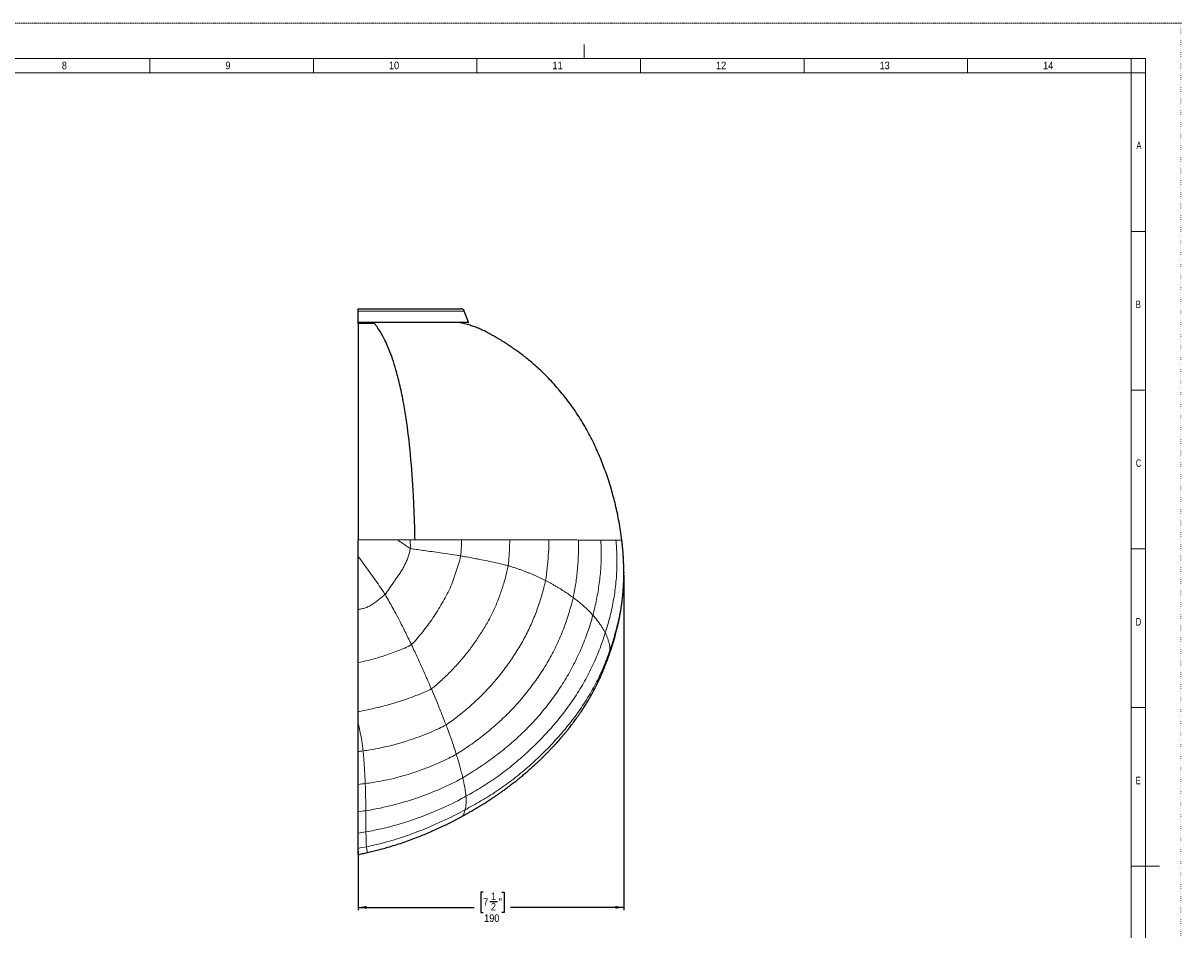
# Model space of a CAD drawing. Header units: millimetres. Extents: x 0 to 1682, y 0 to 1188.
# Tile 7 of 7: x 867 to 1682, y 549 to 1188. Entities that reach past the tile are written whole.
import ezdxf

# ---------------------------------------------------------------- set-up
doc = ezdxf.new("R2010")
doc.units = ezdxf.units.MM
doc.header["$LTSCALE"] = 2
doc.header["$PDSIZE"] = -1
doc.linetypes.add('SLD-Punti', pattern=[0.635, 0, -0.635])
doc.linetypes.add('SLD-Solido', pattern=[0])
doc.layers.add('FORMAT', color=7, linetype='SLD-Solido')
doc.styles.add('SLDTEXTSTYLE2', font='ARIALN.TTF', dxfattribs={"width": 0.87})
doc.styles.add('SLDTEXTSTYLE3', font='GOTHIC.TTF', dxfattribs={"width": 0.913})
doc.dimstyles.new('SLDDIMSTYLE0', dxfattribs={"dimtxt": 5.291667, "dimasz": 6, "dimexe": 0, "dimexo": 0.0625, "dimgap": 1.322917, "dimtad": 0, "dimdec": 1, "dimrnd": 1e-09, "dimzin": 12, "dimdsep": 46, "dimtxsty": 'SLDTEXTSTYLE3', "dimsah": 1, "dimcen": 0.09, "dimadec": 0, "dimazin": 3, "dimtfac": 1, "dimtdec": 1, "dimtofl": 0, "dimtmove": 0, "dimatfit": 3, "dimfxl": 1, "dimfrac": 2, "dimtolj": 1, "dimtzin": 12, "dimarcsym": 0})

# ---------------------------------------------------------------- blocks, each defined once
blk = doc.blocks.new('_D_3')
at = {"layer": 'FORMAT', "color": 7}
for p, q in [((1289.82, 798.99), (1289.82, 563.08)), ((1102.73, 604.65), (1102.73, 563.08)), ((1190.8, 575.74), (1189.19, 575.74)), ((1189.19, 575.74), (1189.19, 561.48)), ((1203.92, 575.74), (1205.53, 575.74)), ((1205.53, 575.74), (1205.53, 561.48)), ((1102.73, 565.08), (1184.55, 565.08)), ((1195.48, 569.16), (1200.95, 569.16)), ((1289.82, 565.08), (1210.16, 565.08)), ((1189.19, 561.48), (1190.8, 561.48)), ((1205.53, 561.48), (1203.92, 561.48))]:
    blk.add_line(p, q, dxfattribs=at)
for points in [[(1102.73, 565.08), (1108.73, 564.08), (1108.73, 566.08)], [(1289.82, 565.08), (1283.82, 566.08), (1283.82, 564.08)]]:
    blk.add_solid(points, dxfattribs=at)
at = {"layer": 'FORMAT', "color": 7, "attachment_point": 1, "style": 'SLDTEXTSTYLE3'}
for s, insert, char_height in [('7', (1190.8, 571.45), 5.29), ('1', (1196.26, 575.45), 5.29), ('"', (1201.73, 571.45), 5.29), ('2', (1196.26, 568.24), 5.29), ('190', (1191.49, 560.11), 5.292)]:
    blk.add_mtext(s, dxfattribs=dict(at, insert=insert, char_height=char_height))

msp = doc.modelspace()

# ---------------------------------------------------------------- linework, layer by layer
at = {"color": 7, "linetype": 'SLD-Punti', "lineweight": 18}
for q in [(0, 1188), (1682, 0)]:
    msp.add_line((1682, 1188), q, dxfattribs=at)
at = {"color": 7, "linetype": 'SLD-Solido', "lineweight": 18}
for p, q in [((1262, 1173), (1262, 1163)), ((1657, 1163), (25, 1163)), ((956.14, 1153), (956.14, 1163)), ((1071.29, 1153), (1071.29, 1163)), ((1186.43, 1153), (1186.43, 1163)), ((1301.57, 1153), (1301.57, 1163)), ((1416.72, 1153), (1416.72, 1163)), ((1531.86, 1153), (1531.86, 1163)), ((1647, 1153), (1647, 1163)), ((1657, 25), (1657, 1163)), ((1647, 1153), (35, 1153)), ((1647, 35), (1647, 1153)), ((1647, 1153), (1657, 1153)), ((1647, 1041.2), (1657, 1041.2)), ((1647, 929.4), (1657, 929.4)), ((1647, 817.6), (1657, 817.6)), ((1647, 705.8), (1657, 705.8)), ((1647, 594), (1657, 594)), ((1647, 594), (1667, 594))]:
    msp.add_line(p, q, dxfattribs=at)
at = {"color": 7, "linetype": 'SLD-Solido', "lineweight": 25}
for p, q in [((1102.73, 986.75), (1175.18, 986.75)), ((1102.73, 985.18), (1102.73, 986.75)), ((1102.73, 977.26), (1102.73, 985.18)), ((1180.5, 977.26), (1177.46, 985.18)), ((1102.73, 976.99), (1102.73, 977.26)), ((1180.31, 976.99), (1102.73, 976.99)), ((1102.73, 976.35), (1102.73, 976.94)), ((1288.42, 823.75), (1288.43, 823.75)), ((1175.76, 629.12), (1175.86, 629.19)), ((1109.34, 603.68), (1115.97, 605.29))]:
    msp.add_line(p, q, dxfattribs=at)
at = {"color": 8, "linetype": 'SLD-Solido', "lineweight": 18}
for p, q in [((1102.73, 985.18), (1177.46, 985.18)), ((1102.73, 977.26), (1180.5, 977.26)), ((1115.99, 605.31), (1109.34, 603.68)), ((1109.35, 603.69), (1109.34, 603.68))]:
    msp.add_line(p, q, dxfattribs=at)
at = {"color": 7, "linetype": 'SLD-Solido', "lineweight": 25}
for centre, radius, start, end in [((1175.18, 984.31), 2.45, 21, 90), ((1180.31, 977.19), 0.2, 270, 21)]:
    msp.add_arc(centre, radius, start, end, dxfattribs=at)
for points, knots in [([(1102.73, 976.35), (1102.73, 976.09), (1102.73, 975.83), (1102.73, 975.3), (1102.73, 974.48), (1102.73, 973.59), (1102.73, 971.74), (1102.73, 970.4), (1102.73, 967.51), (1102.73, 965.97), (1102.73, 963.49), (1102.73, 962.64), (1102.73, 960.89), (1102.73, 959.99), (1102.73, 958.12), (1102.73, 957.15), (1102.73, 955.13), (1102.73, 954.07), (1102.73, 950.79), (1102.73, 948.43), (1102.73, 945.27), (1102.73, 944.62), (1102.73, 943.32), (1102.73, 942.66), (1102.73, 940.65), (1102.73, 939.27), (1102.73, 936.45), (1102.73, 935.01), (1102.73, 932.05), (1102.73, 930.54), (1102.73, 927.44), (1102.73, 925.85), (1102.73, 922.57), (1102.73, 920.88), (1102.73, 917.38), (1102.73, 915.57), (1102.73, 912.77), (1102.73, 911.82), (1102.73, 909.91), (1102.73, 908.94), (1102.73, 904.06), (1102.73, 900.01), (1102.73, 891.61), (1102.73, 887.27), (1102.73, 878.3), (1102.73, 873.67), (1102.73, 867.7), (1102.73, 866.5), (1102.73, 864.08), (1102.73, 862.86), (1102.73, 859.21), (1102.73, 856.75), (1102.73, 849.35), (1102.73, 844.36), (1102.73, 836.78), (1102.73, 834.24), (1102.73, 829.13), (1102.73, 826.55), (1102.73, 823.97)], [0, 0, 0, 0, 0.015625, 0.015625, 0.03125, 0.0625, 0.0625, 0.125, 0.125, 0.1875, 0.1875, 0.21875, 0.21875, 0.25, 0.25, 0.28125, 0.28125, 0.3125, 0.3125, 0.375, 0.375, 0.390625, 0.390625, 0.40625, 0.40625, 0.4375, 0.4375, 0.46875, 0.46875, 0.5, 0.5, 0.53125, 0.53125, 0.5625, 0.5625, 0.59375, 0.59375, 0.609375, 0.609375, 0.625, 0.625, 0.6875, 0.6875, 0.75, 0.75, 0.8125, 0.8125, 0.828125, 0.828125, 0.84375, 0.84375, 0.875, 0.875, 0.9375, 0.9375, 0.96875, 0.96875, 1, 1, 1, 1]), ([(1142.83, 823.98), (1142.78, 826.61), (1142.66, 831.93), (1142.32, 842.44), (1141.53, 860.22), (1139.82, 884.41), (1137.27, 905.93), (1135.16, 918.63), (1133.81, 925.61), (1132.27, 932.76), (1129.43, 944.27), (1126.25, 954.17), (1123.21, 961.35), (1120.61, 966.8), (1117.83, 971.72), (1115.57, 974.85), (1114.56, 976.07), (1114.37, 976.3)], [0, 0, 0, 0, 0.032882, 0.066318, 0.132172, 0.259869, 0.388426, 0.453608, 0.477966, 0.518345, 0.595622, 0.726843, 0.777122, 0.832155, 0.925938, 0.986087, 1, 1, 1, 1]), ([(1288.43, 823.75), (1288.14, 825.94), (1287.58, 830.26), (1286.52, 836.58), (1285.33, 842.66), (1284.02, 848.49), (1282.61, 854.08), (1281.03, 859.72), (1279.28, 865.39), (1277.36, 871.06), (1275.4, 876.4), (1273.32, 881.65), (1271.1, 886.89), (1268.65, 892.21), (1265.99, 897.5), (1263.11, 902.77), (1259.99, 908.03), (1256.65, 913.27), (1253.06, 918.46), (1249.37, 923.4), (1245.61, 928.08), (1241.8, 932.5), (1237.89, 936.73), (1234, 940.68), (1230.21, 944.28), (1226.57, 947.55), (1223.09, 950.51), (1219.75, 953.19), (1217.11, 955.22), (1215.17, 956.65), (1213.96, 957.54), (1212.93, 958.27), (1212.12, 958.84), (1211.56, 959.23), (1211.13, 959.53), (1210.74, 959.8), (1210.23, 960.14), (1209.51, 960.63), (1208.54, 961.28), (1207.3, 962.09), (1205.87, 963.02), (1204.24, 964.04), (1202.43, 965.15), (1200.41, 966.35), (1198.18, 967.64), (1195.72, 969.01), (1193.05, 970.45), (1190.21, 971.83), (1187.21, 973.13), (1184.05, 974.34), (1180.67, 975.45), (1177.43, 976.36), (1175.29, 976.8), (1174.39, 976.99)], [0, 0, 0, 0, 0.032388, 0.063705, 0.093967, 0.123189, 0.151379, 0.178547, 0.209263, 0.238586, 0.266521, 0.293069, 0.321694, 0.350327, 0.379443, 0.409055, 0.439172, 0.469807, 0.500949, 0.532505, 0.561129, 0.590089, 0.618968, 0.646453, 0.672455, 0.696553, 0.719229, 0.740483, 0.760315, 0.768854, 0.77648, 0.782761, 0.787698, 0.791291, 0.79306, 0.795443, 0.798554, 0.802392, 0.808639, 0.816175, 0.824981, 0.834625, 0.845429, 0.857387, 0.870493, 0.88474, 0.90012, 0.916597, 0.93265, 0.949605, 0.967458, 0.986211, 1, 1, 1, 1]), ([(1102.73, 812.33), (1102.73, 814.28), (1102.73, 816.22), (1102.73, 820.1), (1102.73, 822.04), (1102.73, 823.97)], [0, 0, 0, 0, 0.5, 0.5, 1, 1, 1, 1]), ([(1279.33, 742.27), (1279.65, 743.2), (1280.27, 744.94), (1281.08, 747.4), (1281.77, 749.52), (1282.32, 751.31), (1282.75, 752.76), (1283.06, 753.83), (1283.27, 754.55), (1283.4, 755.01), (1283.51, 755.4), (1283.64, 755.87), (1283.81, 756.5), (1284.12, 757.61), (1284.51, 759.11), (1284.97, 760.91), (1285.37, 762.58), (1285.71, 764.07), (1286, 765.34), (1286.21, 766.34), (1286.41, 767.26), (1286.62, 768.3), (1286.87, 769.54), (1287.13, 770.91), (1287.38, 772.3), (1287.61, 773.63), (1287.81, 774.86), (1287.98, 775.94), (1288.12, 776.9), (1288.24, 777.7), (1288.34, 778.42), (1288.45, 779.22), (1288.59, 780.28), (1288.75, 781.6), (1288.91, 783.04), (1289.06, 784.44), (1289.18, 785.75), (1289.3, 787.04), (1289.4, 788.31), (1289.49, 789.52), (1289.56, 790.6), (1289.61, 791.57), (1289.67, 792.55), (1289.72, 793.67), (1289.77, 794.97), (1289.83, 796.93), (1289.87, 799.46), (1289.86, 802.45), (1289.81, 804.92), (1289.75, 806.79), (1289.7, 808.11), (1289.65, 809.4), (1289.57, 810.84), (1289.47, 812.58), (1289.34, 814.44), (1289.2, 816.24), (1289.06, 817.8), (1288.93, 819.19), (1288.81, 820.28), (1288.73, 821.12), (1288.66, 821.73), (1288.6, 822.28), (1288.54, 822.76), (1288.49, 823.17), (1288.46, 823.51), (1288.43, 823.69), (1288.43, 823.75)], [0, 0, 0, 0, 0.0354312, 0.0665478, 0.0933548, 0.1158556, 0.1340527, 0.1479478, 0.1558482, 0.1610944, 0.1649593, 0.1707166, 0.1785322, 0.1884062, 0.2123028, 0.2346629, 0.2553849, 0.2742584, 0.2899657, 0.3022794, 0.3113638, 0.3241057, 0.3403731, 0.3573921, 0.3744446, 0.3915307, 0.4059091, 0.4194808, 0.4311104, 0.4407915, 0.4488445, 0.4573955, 0.4698472, 0.4873379, 0.5052682, 0.5221329, 0.5379327, 0.5526683, 0.5690029, 0.5836617, 0.5966137, 0.6078594, 0.618671, 0.632104, 0.6482715, 0.665607, 0.7025721, 0.7397035, 0.7737101, 0.7913776, 0.80719, 0.8213217, 0.8381359, 0.8591466, 0.8843533, 0.9053107, 0.9244368, 0.9412551, 0.9557664, 0.9641594, 0.9715286, 0.9783797, 0.9838111, 0.9897963, 0.9965414, 1, 1, 1, 1]), ([(1102.73, 774.86), (1102.73, 776.38), (1102.73, 777.91), (1102.73, 780.98), (1102.73, 782.52), (1102.73, 787.17), (1102.73, 790.28), (1102.73, 796.57), (1102.73, 799.71), (1102.73, 804.44), (1102.73, 806.02), (1102.73, 809.18), (1102.73, 810.75), (1102.73, 812.33)], [0, 0, 0, 0, 0.125, 0.125, 0.25, 0.25, 0.5, 0.5, 0.75, 0.75, 0.875, 0.875, 1, 1, 1, 1]), ([(1102.73, 737.55), (1102.73, 739.02), (1102.73, 740.49), (1102.73, 743.46), (1102.73, 744.95), (1102.73, 749.48), (1102.73, 752.55), (1102.73, 758.78), (1102.73, 761.94), (1102.73, 766.74), (1102.73, 768.35), (1102.73, 771.59), (1102.73, 773.22), (1102.73, 774.86)], [0, 0, 0, 0, 0.125, 0.125, 0.25, 0.25, 0.5, 0.5, 0.75, 0.75, 0.875, 0.875, 1, 1, 1, 1]), ([(1175.88, 629.16), (1176.6, 629.57), (1178, 630.35), (1179.97, 631.47), (1181.73, 632.48), (1183.25, 633.35), (1184.51, 634.09), (1185.46, 634.65), (1186.13, 635.05), (1186.58, 635.31), (1186.91, 635.51), (1187.22, 635.7), (1187.58, 635.91), (1188.05, 636.2), (1188.72, 636.61), (1189.57, 637.12), (1190.55, 637.73), (1192.13, 638.71), (1194.31, 640.09), (1196.7, 641.65), (1198.73, 643.01), (1200.42, 644.15), (1202.1, 645.32), (1203.73, 646.48), (1205.24, 647.57), (1206.52, 648.5), (1207.58, 649.28), (1208.43, 649.92), (1209.15, 650.46), (1209.73, 650.9), (1210.19, 651.26), (1210.64, 651.6), (1211.19, 652.03), (1211.96, 652.62), (1212.94, 653.39), (1214.1, 654.31), (1215.44, 655.38), (1217.2, 656.81), (1219.32, 658.57), (1221.68, 660.59), (1223.96, 662.58), (1226.09, 664.49), (1228.09, 666.32), (1229.96, 668.07), (1231.7, 669.74), (1233.44, 671.43), (1235.16, 673.16), (1236.9, 674.93), (1238.54, 676.64), (1240.12, 678.31), (1241.54, 679.86), (1242.83, 681.28), (1243.97, 682.56), (1244.82, 683.53), (1245.39, 684.19), (1245.68, 684.52), (1245.94, 684.83), (1246.17, 685.1), (1246.39, 685.35), (1246.65, 685.65), (1246.99, 686.05), (1247.46, 686.61), (1248.06, 687.32), (1248.75, 688.16), (1249.48, 689.05), (1250.2, 689.94), (1250.88, 690.79), (1251.69, 691.8), (1252.59, 692.96), (1253.56, 694.23), (1254.5, 695.48), (1255.41, 696.71), (1256.29, 697.92), (1257.07, 699), (1257.76, 699.99), (1258.41, 700.93), (1259.08, 701.9), (1259.8, 702.96), (1260.56, 704.12), (1261.36, 705.34), (1262.18, 706.62), (1263.01, 707.94), (1263.83, 709.27), (1264.6, 710.55), (1265.28, 711.71), (1265.88, 712.74), (1266.45, 713.75), (1267.07, 714.86), (1267.77, 716.12), (1268.54, 717.56), (1269.25, 718.92), (1269.86, 720.1), (1270.3, 720.98), (1270.65, 721.69), (1270.98, 722.34), (1271.34, 723.09), (1271.84, 724.13), (1272.44, 725.41), (1273.11, 726.85), (1273.78, 728.35), (1274.42, 729.8), (1275.02, 731.21), (1275.61, 732.62), (1276.25, 734.17), (1276.94, 735.91), (1277.7, 737.85), (1278.5, 739.99), (1279.04, 741.49), (1279.33, 742.27)], [0, 0, 0, 0, 0.015914, 0.030483, 0.043458, 0.054673, 0.064022, 0.071445, 0.075731, 0.078911, 0.081391, 0.083172, 0.085822, 0.08935, 0.093757, 0.10081, 0.108319, 0.115893, 0.136503, 0.157585, 0.17036, 0.183305, 0.19642, 0.209548, 0.221486, 0.231982, 0.239829, 0.246612, 0.252332, 0.256986, 0.260575, 0.263471, 0.267668, 0.274098, 0.282087, 0.291548, 0.302483, 0.314895, 0.334947, 0.355153, 0.374395, 0.39267, 0.409977, 0.426312, 0.441673, 0.45606, 0.47276, 0.488344, 0.503469, 0.518143, 0.532364, 0.543687, 0.554706, 0.565263, 0.568395, 0.57124, 0.573798, 0.576069, 0.578052, 0.580182, 0.583541, 0.588181, 0.594102, 0.601304, 0.608898, 0.616165, 0.623106, 0.62972, 0.640996, 0.651173, 0.660248, 0.670915, 0.680375, 0.688852, 0.696343, 0.703485, 0.710591, 0.718954, 0.727832, 0.737174, 0.746911, 0.756969, 0.766961, 0.776846, 0.785541, 0.792617, 0.799755, 0.807786, 0.817054, 0.827513, 0.839169, 0.846519, 0.852951, 0.858034, 0.861767, 0.866882, 0.874143, 0.883673, 0.894009, 0.904478, 0.915081, 0.924276, 0.933715, 0.944318, 0.956246, 0.969502, 0.984086, 1, 1, 1, 1]), ([(1102.73, 702.94), (1102.73, 704.24), (1102.73, 705.55), (1102.73, 708.21), (1102.73, 709.56), (1102.73, 712.29), (1102.73, 713.67), (1102.73, 716.48), (1102.73, 717.91), (1102.73, 720.8), (1102.73, 722.26), (1102.73, 725.23), (1102.73, 726.73), (1102.73, 729.76), (1102.73, 731.3), (1102.73, 734.4), (1102.73, 735.97), (1102.73, 737.55)], [0, 0, 0, 0, 0.125, 0.125, 0.25, 0.25, 0.375, 0.375, 0.5, 0.5, 0.625, 0.625, 0.75, 0.75, 0.875, 0.875, 1, 1, 1, 1]), ([(1102.73, 694.56), (1102.73, 695.92), (1102.73, 697.3), (1102.73, 700.09), (1102.73, 701.51), (1102.73, 702.94)], [0, 0, 0, 0, 0.5, 0.5, 1, 1, 1, 1]), ([(1102.73, 674.81), (1102.73, 676.34), (1102.73, 677.9), (1102.73, 681.07), (1102.73, 682.68), (1102.73, 687.61), (1102.73, 691.02), (1102.73, 694.56)], [0, 0, 0, 0, 0.25, 0.25, 0.5, 0.5, 1, 1, 1, 1]), ([(1102.73, 651.72), (1102.73, 652.6), (1102.73, 653.5), (1102.73, 655.3), (1102.73, 656.21), (1102.73, 658.96), (1102.73, 660.83), (1102.73, 664.67), (1102.73, 666.64), (1102.73, 670.67), (1102.73, 672.72), (1102.73, 674.81)], [0, 0, 0, 0, 0.125, 0.125, 0.25, 0.25, 0.5, 0.5, 0.75, 0.75, 1, 1, 1, 1]), ([(1102.73, 632.47), (1102.73, 633.19), (1102.73, 633.92), (1102.73, 635.39), (1102.73, 636.14), (1102.73, 638.41), (1102.73, 639.96), (1102.73, 643.15), (1102.73, 644.8), (1102.73, 647.35), (1102.73, 648.21), (1102.73, 649.95), (1102.73, 650.83), (1102.73, 651.72)], [0, 0, 0, 0, 0.125, 0.125, 0.25, 0.25, 0.5, 0.5, 0.75, 0.75, 0.875, 0.875, 1, 1, 1, 1]), ([(1102.73, 617.38), (1102.73, 618.47), (1102.73, 619.59), (1102.73, 621.91), (1102.73, 623.1), (1102.73, 625.58), (1102.73, 626.87), (1102.73, 628.91), (1102.73, 629.6), (1102.73, 631.02), (1102.73, 631.74), (1102.73, 632.47)], [0, 0, 0, 0, 0.25, 0.25, 0.5, 0.5, 0.75, 0.75, 0.875, 0.875, 1, 1, 1, 1]), ([(1115.98, 605.29), (1117.68, 605.74), (1121.1, 606.64), (1126.21, 608.14), (1131.31, 609.74), (1136.37, 611.46), (1141.39, 613.28), (1147.51, 615.65), (1154.69, 618.66), (1160.75, 621.43), (1164.66, 623.32), (1166.47, 624.21), (1168.28, 625.12), (1170.09, 626.04), (1171.91, 626.99), (1173.81, 628.01), (1175.1, 628.72), (1175.77, 629.1)], [0, 0, 0, 0, 0.082426, 0.165085, 0.247783, 0.330518, 0.413287, 0.496088, 0.635285, 0.774657, 0.805978, 0.837312, 0.86866, 0.900022, 0.931579, 0.96441, 1, 1, 1, 1]), ([(1102.73, 606.65), (1102.73, 606.98), (1102.73, 607.33), (1102.73, 608.05), (1102.73, 608.43), (1102.73, 609.6), (1102.73, 610.45), (1102.73, 613.14), (1102.73, 615.17), (1102.73, 617.38)], [0, 0, 0, 0, 0.125, 0.125, 0.25, 0.25, 0.5, 0.5, 1, 1, 1, 1]), ([(1102.73, 602.25), (1102.73, 602.26), (1102.73, 602.31), (1102.73, 602.43), (1102.73, 602.51), (1102.73, 602.83), (1102.73, 603.13), (1102.73, 603.89), (1102.73, 604.34), (1102.73, 605.13), (1102.73, 605.41), (1102.73, 606.01), (1102.73, 606.32), (1102.73, 606.65)], [0, 0, 0, 0, 0.125, 0.125, 0.25, 0.25, 0.5, 0.5, 0.75, 0.75, 0.875, 0.875, 1, 1, 1, 1]), ([(1102.73, 602.25), (1103.21, 602.35), (1104.27, 602.57), (1105.91, 602.92), (1107.64, 603.29), (1108.78, 603.55), (1109.34, 603.68)], [0, 0, 0, 0, 0.2119971, 0.4741638, 0.7365085, 1, 1, 1, 1])]:
    msp.add_open_spline(points, degree=3, knots=knots, dxfattribs=at)
at = {"color": 8, "linetype": 'SLD-Solido', "lineweight": 18}
for points, knots in [([(1114.37, 976.3), (1114.28, 976.3), (1114.08, 976.3), (1113.79, 976.3), (1113.5, 976.31), (1113.3, 976.31), (1112.98, 976.31), (1112.51, 976.31), (1111.82, 976.31), (1111.13, 976.32), (1110.67, 976.32), (1110.19, 976.32), (1109.71, 976.32), (1108.75, 976.33), (1107.54, 976.33), (1106.09, 976.34), (1104.64, 976.34), (1103.52, 976.35), (1102.88, 976.35), (1102.73, 976.35)], [0, 0, 0, 0, 0.0154954, 0.0309907, 0.0464861, 0.0619815, 0.0619815, 0.0985867, 0.135192, 0.1717972, 0.2084025, 0.2084025, 0.2465675, 0.2847326, 0.3610627, 0.4373928, 0.5137229, 0.590053, 0.6141886, 0.6141886, 0.6141886, 0.6141886]), ([(1102.73, 823.97), (1102.79, 823.97), (1104.42, 823.97), (1107.6, 823.98), (1112.27, 823.98), (1116.91, 823.98), (1121.53, 823.98), (1125.35, 823.98), (1128.38, 823.98), (1129.9, 823.98), (1130.65, 823.98)], [0.2084025, 0.2084025, 0.2084025, 0.2084025, 0.2114234, 0.2877535, 0.3640836, 0.4404137, 0.5167438, 0.5930739, 0.6312389, 0.669404, 0.669404, 0.669404, 0.669404]), ([(1139.51, 818.06), (1138.59, 818.42), (1136.86, 819.59), (1133.92, 821.61), (1131.85, 823.09), (1130.65, 823.98)], [0, 0, 0, 0, 0.0833333, 0.1666667, 0.2850115, 0.2850115, 0.2850115, 0.2850115]), ([(1130.65, 823.98), (1131.37, 823.98), (1132.82, 823.98), (1134.96, 823.98), (1137.11, 823.98), (1138.53, 823.98), (1139.24, 823.98)], [0.0619815, 0.0619815, 0.0619815, 0.0619815, 0.0985867, 0.135192, 0.1717972, 0.2084025, 0.2084025, 0.2084025, 0.2084025]), ([(1139.24, 823.98), (1139.54, 823.98), (1140.14, 823.98), (1141.04, 823.98), (1141.94, 823.98), (1142.53, 823.98), (1142.83, 823.98)], [0, 0, 0, 0, 0.01549536, 0.03099073, 0.0464861, 0.06198147, 0.06198147, 0.06198147, 0.06198147]), ([(1139.24, 823.98), (1139.35, 823.04), (1139.55, 821.07), (1139.63, 819.08), (1139.51, 818.06)], [0.8413774, 0.8413774, 0.8413774, 0.8413774, 0.9166667, 1, 1, 1, 1]), ([(1142.83, 823.98), (1144.84, 823.98), (1150.01, 823.98), (1158.18, 823.97), (1167.15, 823.97), (1172.85, 823.97), (1175.61, 823.97)], [0.53840097, 0.53840097, 0.53840097, 0.53840097, 0.54314726, 0.55071005, 0.55827285, 0.56583565, 0.56583565, 0.56583565, 0.56583565]), ([(1175.61, 823.97), (1175.61, 823.73), (1175.57, 821.72), (1175.44, 817.93), (1175.24, 814.38), (1174.94, 812.65)], [0.8219043, 0.8219043, 0.8219043, 0.8219043, 0.8333333, 0.9166667, 1, 1, 1, 1]), ([(1209.52, 823.95), (1209.5, 822.65), (1209.41, 818.96), (1209.14, 812.88), (1208.8, 808.1), (1208.41, 805.77)], [0.7877625, 0.7877625, 0.7877625, 0.7877625, 0.8333333, 0.9166667, 1, 1, 1, 1]), ([(1209.52, 823.95), (1212.14, 823.95), (1217.19, 823.94), (1224.29, 823.93), (1229.83, 823.93), (1234.04, 823.92), (1236.07, 823.92), (1237.06, 823.92)], [0.60025597, 0.60025597, 0.60025597, 0.60025597, 0.6090625, 0.61786902, 0.62667555, 0.63107881, 0.63548208, 0.63548208, 0.63548208, 0.63548208]), ([(1237.06, 823.92), (1237.06, 823.17), (1237.04, 819.49), (1236.76, 812.88), (1235.97, 804.08), (1235.24, 798.22), (1234.67, 795.37)], [0.7286272, 0.7286272, 0.7286272, 0.7286272, 0.75, 0.8333333, 0.9166667, 1, 1, 1, 1]), ([(1237.06, 823.92), (1239.07, 823.91), (1242.97, 823.91), (1248.32, 823.9), (1253.29, 823.89), (1256.4, 823.88), (1257.9, 823.88)], [0.63548208, 0.63548208, 0.63548208, 0.63548208, 0.64443202, 0.65338197, 0.66233192, 0.67128187, 0.67128187, 0.67128187, 0.67128187]), ([(1257.9, 823.88), (1257.9, 823.85), (1258, 820.43), (1257.95, 813.63), (1257.32, 803.48), (1256.12, 793.34), (1254.94, 786.61), (1254.18, 783.31)], [0.6659723, 0.6659723, 0.6659723, 0.6659723, 0.6666667, 0.75, 0.8333333, 0.9166667, 1, 1, 1, 1]), ([(1257.9, 823.88), (1258.66, 823.88), (1260.16, 823.88), (1262.29, 823.87), (1264.36, 823.87), (1266.38, 823.86), (1268.32, 823.86), (1270.18, 823.85), (1271.94, 823.85), (1273.05, 823.84), (1273.59, 823.84)], [0.67128187, 0.67128187, 0.67128187, 0.67128187, 0.6758, 0.68031813, 0.68483626, 0.68935439, 0.69387252, 0.69839065, 0.70290878, 0.70742691, 0.70742691, 0.70742691, 0.70742691]), ([(1273.59, 823.84), (1273.77, 821.15), (1274.04, 814.68), (1273.79, 804.45), (1272.66, 793.18), (1270.75, 781.98), (1269.05, 774.57), (1268.06, 770.94)], [0.6071019, 0.6071019, 0.6071019, 0.6071019, 0.6666667, 0.75, 0.8333333, 0.9166667, 1, 1, 1, 1]), ([(1273.59, 823.84), (1274, 823.84), (1274.81, 823.84), (1275.98, 823.83), (1277.11, 823.83), (1277.83, 823.82), (1278.19, 823.82)], [0.70742691, 0.70742691, 0.70742691, 0.70742691, 0.71085686, 0.7142868, 0.71771674, 0.72114668, 0.72114668, 0.72114668, 0.72114668]), ([(1284.31, 823.8), (1284.47, 822.07), (1284.91, 816.28), (1285.16, 806.39), (1284.48, 794.21), (1282.84, 782.11), (1280.28, 770.14), (1278.05, 762.27), (1276.81, 758.39)], [0.5478357, 0.5478357, 0.5478357, 0.5478357, 0.5833333, 0.6666667, 0.75, 0.8333333, 0.9166667, 1, 1, 1, 1]), ([(1278.19, 823.82), (1278.31, 823.82), (1278.55, 823.82), (1278.9, 823.82), (1279.25, 823.82), (1279.48, 823.82), (1279.59, 823.82)], [0.721146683, 0.721146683, 0.721146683, 0.721146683, 0.722290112, 0.723433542, 0.724576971, 0.725720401, 0.725720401, 0.725720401, 0.725720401]), ([(1279.59, 823.82), (1280.04, 823.82), (1280.93, 823.81), (1282.16, 823.81), (1283.29, 823.8), (1283.98, 823.8), (1284.31, 823.8)], [0.7257204, 0.7257204, 0.7257204, 0.7257204, 0.73029391, 0.73486743, 0.73944094, 0.74401445, 0.74401445, 0.74401445, 0.74401445]), ([(1288.43, 823.75), (1288.52, 822.96), (1289.1, 817.95), (1289.81, 808.69), (1289.91, 795.96), (1288.97, 783.28), (1286.98, 770.73), (1283.93, 758.39), (1281.4, 750.29), (1280.02, 746.28)], [0.4843998, 0.4843998, 0.4843998, 0.4843998, 0.5, 0.5833333, 0.6666667, 0.75, 0.8333333, 0.9166667, 1, 1, 1, 1]), ([(1284.31, 823.8), (1284.37, 823.8), (1284.5, 823.79), (1284.68, 823.79), (1284.86, 823.79), (1284.98, 823.79), (1285.04, 823.79)], [0.744014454, 0.744014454, 0.744014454, 0.744014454, 0.744904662, 0.745794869, 0.746685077, 0.747575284, 0.747575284, 0.747575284, 0.747575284]), ([(1285.04, 823.79), (1285.14, 823.79), (1285.32, 823.79), (1285.59, 823.79), (1285.84, 823.79), (1286, 823.78), (1286.08, 823.78)], [0.747575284, 0.747575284, 0.747575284, 0.747575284, 0.74902067, 0.750466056, 0.751911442, 0.753356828, 0.753356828, 0.753356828, 0.753356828]), ([(1286.08, 823.78), (1286.08, 823.78), (1286.1, 823.78), (1286.13, 823.78), (1286.15, 823.78), (1286.17, 823.78), (1286.18, 823.78)], [0.7533568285, 0.7533568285, 0.7533568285, 0.7533568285, 0.7535137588, 0.7536706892, 0.7538276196, 0.75398455, 0.75398455, 0.75398455, 0.75398455]), ([(1286.18, 823.78), (1286.23, 823.78), (1286.33, 823.78), (1286.48, 823.78), (1286.63, 823.78), (1286.72, 823.78), (1286.77, 823.78)], [0.75398455, 0.75398455, 0.75398455, 0.75398455, 0.75500093, 0.75601731, 0.75703369, 0.75805007, 0.75805007, 0.75805007, 0.75805007]), ([(1286.77, 823.78), (1287.02, 823.78), (1287.51, 823.77), (1288.02, 823.76), (1288.35, 823.76), (1288.4, 823.75), (1288.42, 823.75)], [0, 0, 0, 0, 0.2521785, 0.5043371, 0.7565454, 1, 1, 1, 1]), ([(1139.51, 818.06), (1140.49, 817.68), (1144.67, 817.11), (1152.9, 815.96), (1162.83, 814.55), (1170.38, 813.38), (1174.03, 812.8), (1174.94, 812.65)], [0, 0, 0, 0, 0.083333, 0.333333, 0.666667, 0.916667, 1, 1, 1, 1]), ([(1121.72, 785.67), (1121, 786.83), (1117.88, 791.37), (1111.71, 800.32), (1106, 808.08), (1102.73, 812.33)], [0, 0, 0, 0, 0.0833333, 0.3333333, 0.6483062, 0.6483062, 0.6483062, 0.6483062]), ([(1174.94, 812.65), (1175.97, 812.48), (1180.05, 811.77), (1187.89, 810.31), (1197.21, 808.51), (1204.23, 806.83), (1207.59, 806.01), (1208.41, 805.77)], [0, 0, 0, 0, 0.083333, 0.333333, 0.666667, 0.916667, 1, 1, 1, 1]), ([(1121.72, 785.67), (1121.02, 784.93), (1119.44, 783.66), (1117.07, 781.76), (1114.66, 779.88), (1112.18, 778.1), (1109.53, 776.61), (1106.66, 775.64), (1104.35, 775.17), (1103.04, 774.92), (1102.73, 774.86)], [0, 0, 0, 0, 0.0833333, 0.1666667, 0.25, 0.3333333, 0.4166667, 0.5, 0.5833333, 0.6095219, 0.6095219, 0.6095219, 0.6095219]), ([(1121.72, 785.67), (1122.33, 784.68), (1124.58, 780.6), (1129.08, 772.59), (1134.26, 762.67), (1138, 754.92), (1139.83, 751.15), (1140.29, 750.21)], [0, 0, 0, 0, 0.083333, 0.333333, 0.666667, 0.916667, 1, 1, 1, 1]), ([(1140.29, 750.21), (1138.89, 749.15), (1135.58, 747.77), (1128.85, 745.1), (1120.39, 742.08), (1111.12, 739.21), (1105.16, 738), (1102.73, 737.55)], [0, 0, 0, 0, 0.0833333, 0.1666667, 0.3333333, 0.5, 0.6145341, 0.6145341, 0.6145341, 0.6145341]), ([(1154.31, 719.04), (1153.97, 719.82), (1152.64, 722.99), (1149.79, 729.5), (1145.91, 738.11), (1142.5, 745.45), (1140.75, 749.26), (1140.29, 750.21)], [0, 0, 0, 0, 0.083333, 0.333333, 0.666667, 0.916667, 1, 1, 1, 1]), ([(1279.3, 742.28), (1279.38, 742.5), (1279.67, 743.25), (1279.93, 744.57), (1279.99, 745.71), (1280.02, 746.28)], [0, 0, 0, 0, 0.1780595, 0.589038, 1, 1, 1, 1]), ([(1154.31, 719.04), (1152.92, 718.06), (1147.24, 715.6), (1135.42, 711.11), (1120.28, 706.6), (1108.79, 704.06), (1103.45, 703.08), (1102.73, 702.94)], [0, 0, 0, 0, 0.0833333, 0.3333333, 0.6666667, 0.9166667, 0.9555926, 0.9555926, 0.9555926, 0.9555926]), ([(1164.66, 693.69), (1164.42, 694.33), (1163.43, 696.88), (1161.33, 702.19), (1158.48, 709.21), (1155.98, 715.16), (1154.65, 718.26), (1154.31, 719.04)], [0, 0, 0, 0, 0.083333, 0.333333, 0.666667, 0.916667, 1, 1, 1, 1]), ([(1106.29, 675.29), (1106.21, 675.98), (1105.77, 678.76), (1105.18, 684.52), (1103.93, 690.34), (1102.89, 694.01), (1102.73, 694.56)], [0, 0, 0, 0, 0.0833333, 0.3333333, 0.6666667, 0.7254666, 0.7254666, 0.7254666, 0.7254666]), ([(1164.66, 693.69), (1162.98, 692.6), (1156.86, 689.68), (1144.32, 684.44), (1128.02, 679.34), (1114.68, 676.57), (1107.97, 675.53), (1106.29, 675.29)], [0, 0, 0, 0, 0.083333, 0.333333, 0.666667, 0.916667, 1, 1, 1, 1]), ([(1171.89, 672.99), (1171.73, 673.5), (1171.07, 675.58), (1169.7, 679.86), (1167.66, 685.68), (1165.84, 690.55), (1164.9, 693.06), (1164.66, 693.69)], [0, 0, 0, 0, 0.083333, 0.333333, 0.666667, 0.916667, 1, 1, 1, 1]), ([(1107.82, 652.27), (1107.79, 652.86), (1107.67, 655.23), (1107.47, 660.06), (1107.06, 666.41), (1106.6, 671.82), (1106.38, 674.6), (1106.29, 675.29)], [0, 0, 0, 0, 0.083333, 0.333333, 0.666667, 0.916667, 1, 1, 1, 1]), ([(1171.89, 672.99), (1169.98, 671.82), (1163.31, 668.48), (1149.65, 662.39), (1131.78, 656.58), (1117.08, 653.61), (1109.67, 652.51), (1107.82, 652.27)], [0, 0, 0, 0, 0.083333, 0.333333, 0.666667, 0.916667, 1, 1, 1, 1]), ([(1176.46, 656.41), (1176.36, 656.82), (1175.96, 658.5), (1175.08, 662), (1173.85, 666.54), (1172.68, 670.44), (1172.05, 672.47), (1171.89, 672.99)], [0, 0, 0, 0, 0.083333, 0.333333, 0.666667, 0.916667, 1, 1, 1, 1]), ([(1107.82, 652.27), (1106.19, 652.07), (1104.49, 651.89), (1102.79, 651.73), (1102.73, 651.72)], [0, 0, 0, 0, 0.08333333, 0.08674865, 0.08674865, 0.08674865, 0.08674865]), ([(1108.2, 633.17), (1108.19, 633.64), (1108.18, 635.55), (1108.14, 639.5), (1108.04, 644.77), (1107.91, 649.33), (1107.84, 651.68), (1107.82, 652.27)], [0, 0, 0, 0, 0.083333, 0.333333, 0.666667, 0.916667, 1, 1, 1, 1]), ([(1176.46, 656.41), (1174.4, 655.19), (1167.3, 651.52), (1152.71, 644.93), (1133.7, 638.48), (1118.07, 634.86), (1110.18, 633.47), (1108.2, 633.17)], [0, 0, 0, 0, 0.083333, 0.333333, 0.666667, 0.916667, 1, 1, 1, 1]), ([(1178.69, 643.33), (1178.67, 643.65), (1178.53, 644.92), (1178.2, 647.57), (1177.59, 651.19), (1176.92, 654.35), (1176.55, 655.99), (1176.46, 656.41)], [0, 0, 0, 0, 0.083333, 0.333333, 0.666667, 0.916667, 1, 1, 1, 1]), ([(1178.69, 643.33), (1176.55, 642.11), (1169.22, 638.22), (1154.12, 631.32), (1134.57, 624.2), (1118.46, 620.11), (1110.29, 618.57), (1108.24, 618.23)], [0, 0, 0, 0, 0.083333, 0.333333, 0.666667, 0.916667, 1, 1, 1, 1]), ([(1178.18, 633.88), (1178.23, 634.08), (1178.41, 634.92), (1178.72, 636.73), (1178.86, 639.37), (1178.79, 641.75), (1178.72, 643.01), (1178.69, 643.33)], [0, 0, 0, 0, 0.083333, 0.333333, 0.666667, 0.916667, 1, 1, 1, 1]), ([(1108.2, 633.17), (1106.4, 632.9), (1104.57, 632.67), (1102.75, 632.47), (1102.73, 632.47)], [0, 0, 0, 0, 0.08333333, 0.08420888, 0.08420888, 0.08420888, 0.08420888]), ([(1108.24, 618.23), (1108.24, 618.59), (1108.25, 620.04), (1108.24, 623.08), (1108.24, 627.2), (1108.23, 630.8), (1108.2, 632.69), (1108.2, 633.17)], [0, 0, 0, 0, 0.083333, 0.333333, 0.666667, 0.916667, 1, 1, 1, 1]), ([(1178.18, 633.88), (1176.03, 632.69), (1168.74, 628.83), (1153.81, 621.85), (1134.57, 614.37), (1118.68, 609.92), (1110.64, 608.13), (1108.62, 607.73)], [0, 0, 0, 0, 0.083333, 0.333333, 0.666667, 0.916667, 1, 1, 1, 1]), ([(1175.86, 629.19), (1175.98, 629.26), (1176.35, 629.46), (1176.81, 630.05), (1177.33, 631.03), (1177.8, 632.31), (1178.06, 633.35), (1178.18, 633.88)], [0, 0, 0, 0, 0.104857, 0.310291, 0.515732, 0.757865, 1, 1, 1, 1]), ([(1108.62, 607.73), (1108.6, 607.94), (1108.58, 608.82), (1108.46, 610.79), (1108.36, 613.71), (1108.31, 616.43), (1108.25, 617.86), (1108.24, 618.23)], [0, 0, 0, 0, 0.083333, 0.333333, 0.666667, 0.916667, 1, 1, 1, 1]), ([(1108.62, 607.73), (1106.67, 607.35), (1104.7, 606.99), (1102.73, 606.65), (1102.73, 606.65)], [0, 0, 0, 0, 0.08333333, 0.08360571, 0.08360571, 0.08360571, 0.08360571]), ([(1109.34, 603.68), (1107.43, 603.25), (1105.23, 602.77), (1103.02, 602.31), (1102.73, 602.25)], [0, 0, 0, 0, 0.08333333, 0.09618388, 0.09618388, 0.09618388, 0.09618388]), ([(1109.34, 603.68), (1109.33, 603.68), (1109.3, 603.75), (1109.15, 604.16), (1108.93, 605.35), (1108.76, 606.73), (1108.63, 607.52), (1108.62, 607.73)], [0, 0, 0, 0, 0.083333, 0.333333, 0.666667, 0.916667, 1, 1, 1, 1])]:
    msp.add_open_spline(points, degree=3, knots=knots, dxfattribs=at)
for points in [[(1175.61, 823.97), (1178.75, 823.97), (1184.83, 823.96), (1193.46, 823.96), (1201.7, 823.95), (1206.96, 823.95), (1209.52, 823.95)], [(1139.51, 818.06), (1139.4, 817.05), (1138.89, 815.04), (1138, 812.06), (1136.94, 809.13), (1135.68, 806.3), (1134.19, 803.59), (1132.53, 800.97), (1130.77, 798.4), (1128.96, 795.85), (1127.19, 793.28), (1125.42, 790.71), (1123.64, 788.13), (1122.43, 786.42), (1121.72, 785.67)], [(1140.29, 750.21), (1141.84, 751.38), (1144.44, 754.45), (1148.24, 759.16), (1151.93, 763.97), (1155.46, 768.91), (1158.72, 774.03), (1161.81, 779.24), (1164.81, 784.49), (1167.56, 789.86), (1169.76, 795.47), (1171.69, 801.18), (1173.48, 806.89), (1174.59, 810.7), (1174.94, 812.65)], [(1154.31, 719.04), (1156.53, 720.61), (1160.9, 724.43), (1167.21, 730.49), (1173.24, 736.86), (1178.94, 743.55), (1184.19, 750.6), (1189.08, 757.88), (1193.65, 765.34), (1197.77, 773.01), (1201.17, 781.04), (1204.06, 789.22), (1206.54, 797.45), (1207.93, 802.96), (1208.41, 805.77)], [(1208.41, 805.77), (1209.25, 805.53), (1210.92, 805.01), (1213.36, 804.21), (1215.74, 803.41), (1218.06, 802.59), (1220.32, 801.73), (1222.53, 800.86), (1224.68, 799.96), (1226.78, 799.06), (1228.83, 798.14), (1230.83, 797.22), (1232.79, 796.3), (1234.05, 795.68), (1234.67, 795.37)], [(1164.66, 693.69), (1167.35, 695.44), (1173.04, 699.62), (1181.25, 706.38), (1189.04, 713.63), (1196.42, 721.32), (1203.26, 729.47), (1209.58, 738.01), (1215.4, 746.85), (1220.67, 756), (1225.18, 765.54), (1229.04, 775.33), (1232.26, 785.27), (1234, 791.95), (1234.67, 795.37)], [(1234.67, 795.37), (1235.3, 795.05), (1236.54, 794.38), (1238.35, 793.4), (1240.1, 792.42), (1241.82, 791.43), (1243.5, 790.42), (1245.15, 789.4), (1246.75, 788.39), (1248.32, 787.38), (1249.85, 786.36), (1251.33, 785.34), (1252.78, 784.33), (1253.71, 783.65), (1254.18, 783.31)], [(1171.89, 672.99), (1174.95, 674.85), (1181.57, 679.2), (1191.12, 686.29), (1200.22, 693.95), (1208.9, 702.08), (1216.97, 710.79), (1224.4, 720.03), (1231.23, 729.67), (1237.4, 739.71), (1242.79, 750.2), (1247.39, 761.02), (1251.19, 772.06), (1253.3, 779.51), (1254.18, 783.31)], [(1254.18, 783.31), (1254.64, 782.97), (1255.56, 782.28), (1256.9, 781.25), (1258.2, 780.22), (1259.46, 779.19), (1260.68, 778.16), (1261.86, 777.12), (1263, 776.09), (1264.1, 775.06), (1265.15, 774.02), (1266.16, 772.99), (1267.13, 771.96), (1267.75, 771.28), (1268.06, 770.94)], [(1176.46, 656.41), (1179.76, 658.35), (1186.95, 662.78), (1197.34, 670.01), (1207.31, 677.81), (1216.82, 686.13), (1225.74, 695.08), (1233.98, 704.61), (1241.58, 714.63), (1248.51, 725.09), (1254.66, 736.04), (1260, 747.37), (1264.48, 759.01), (1266.96, 766.92), (1268.06, 770.94)], [(1268.06, 770.94), (1268.37, 770.59), (1268.97, 769.88), (1269.85, 768.83), (1270.7, 767.78), (1271.52, 766.74), (1272.31, 765.68), (1273.06, 764.63), (1273.78, 763.58), (1274.46, 762.54), (1275.1, 761.49), (1275.71, 760.45), (1276.28, 759.42), (1276.64, 758.73), (1276.81, 758.39)], [(1178.69, 643.33), (1182.13, 645.28), (1189.65, 649.63), (1200.52, 656.77), (1210.85, 664.64), (1220.7, 673.11), (1230.08, 682.08), (1238.93, 691.55), (1247.18, 701.51), (1254.76, 711.99), (1261.58, 722.97), (1267.56, 734.41), (1272.64, 746.23), (1275.5, 754.3), (1276.81, 758.39)], [(1276.81, 758.39), (1276.98, 758.04), (1277.31, 757.34), (1277.78, 756.3), (1278.2, 755.27), (1278.59, 754.24), (1278.94, 753.21), (1279.24, 752.19), (1279.5, 751.19), (1279.71, 750.18), (1279.86, 749.19), (1279.97, 748.2), (1280.03, 747.23), (1280.03, 746.59), (1280.02, 746.28)], [(1178.18, 633.88), (1181.64, 635.77), (1189.25, 639.97), (1200.33, 646.8), (1210.9, 654.36), (1220.97, 662.57), (1230.58, 671.32), (1239.73, 680.54), (1248.32, 690.26), (1256.32, 700.48), (1263.64, 711.19), (1270.14, 722.4), (1275.6, 734.13), (1278.62, 742.2), (1280.02, 746.28)], [(1106.29, 675.29), (1105.11, 675.12), (1103.92, 674.97), (1102.73, 674.81)], [(1108.24, 618.23), (1106.41, 617.92), (1104.57, 617.64), (1102.73, 617.38)]]:
    msp.add_open_spline(points, degree=3, dxfattribs=at)
at = {"layer": 'FORMAT', "color": 7}
msp.add_point((1289.82, 800.99), dxfattribs=at)

# ---------------------------------------------------------------- texts
at = {"color": 7, "linetype": 'Continuous', "lineweight": 0, "attachment_point": 1}
for s, insert, char_height, style in [('8', (894.17, 1160.84), 5.29, 'SLDTEXTSTYLE3'), ('9', (1009.31, 1160.84), 5.29, 'SLDTEXTSTYLE3'), ('10', (1124.45, 1160.84), 5.292, 'SLDTEXTSTYLE3'), ('11', (1239.6, 1160.84), 5.292, 'SLDTEXTSTYLE3'), ('12', (1354.74, 1160.84), 5.292, 'SLDTEXTSTYLE3'), ('13', (1469.88, 1160.84), 5.292, 'SLDTEXTSTYLE3'), ('14', (1585.03, 1160.84), 5.292, 'SLDTEXTSTYLE3'), ('A', (1650.73, 1104.6), 5.29, 'SLDTEXTSTYLE2'), ('B', (1650.29, 992.5), 5.29, 'SLDTEXTSTYLE2'), ('C', (1650.29, 880.7), 5.29, 'SLDTEXTSTYLE2'), ('D', (1650.29, 768.9), 5.29, 'SLDTEXTSTYLE2'), ('E', (1650.29, 657.1), 5.29, 'SLDTEXTSTYLE2')]:
    msp.add_mtext(s, dxfattribs=dict(at, insert=insert, char_height=char_height, style=style))

# ---------------------------------------------------------------- dimensions: what is measured, and where the dimension line sits
at = {"layer": 'FORMAT', "color": 7}
dim = msp.add_linear_dim(base=(1102.73, 565.08), p1=(1289.82, 800.99), p2=(1102.73, 606.65), dimstyle='SLDDIMSTYLE0', dxfattribs=at)
dim.commit()
dim.dimension.update_dxf_attribs({"geometry": '_D_3', "text_midpoint": (1197.36, 565.08), "dimtype": 160})

doc.saveas('drawing.dxf')
